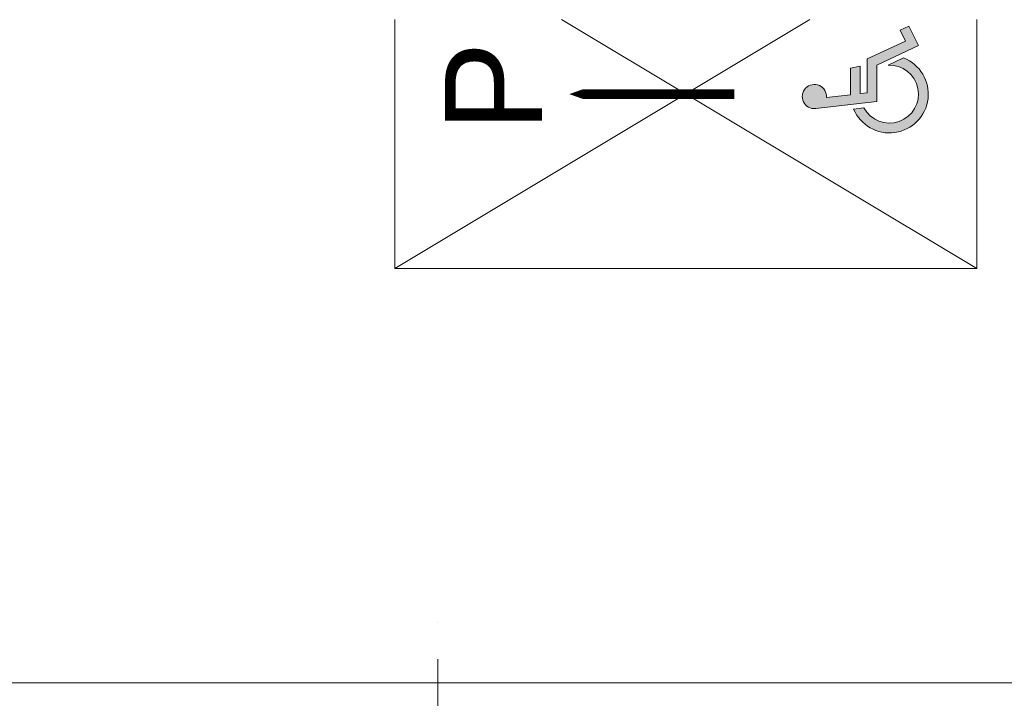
# Model space of a CAD drawing. Extents: x 261105 to 7565828, y -85627 to 5881792.
# Tile 28 of 116: x 321545 to 331695, y -17161 to -10162. Entities that reach past the tile are written whole.
import ezdxf

# ---------------------------------------------------------------- set-up
doc = ezdxf.new("R2010")
doc.units = 0
doc.header["$MEASUREMENT"] = 0
doc.linetypes.add('DASHDOT2', pattern=[0.5, 0.25, -0.125, 0, -0.125])
doc.layers.add('linii', color=7, linetype='Continuous', lineweight=15)
doc.layers.add('OSIE', color=7, linetype='Continuous', lineweight=5)
doc.layers.add('tlo', color=7, linetype='Continuous', lineweight=9, true_color=0xb2b2b2)
doc.styles.get("Standard").update_dxf_attribs({"font": 'TXT.shx'})

# ---------------------------------------------------------------- blocks, each defined once
blk = doc.blocks.new('dgfdsgsg')
at = {"layer": 'tlo', "ltscale": 2}
for points in [[(363745, 22655, -2.805884), (363855, 22768), (364105, 22798), (364105, 23072), (364205, 23091), (364205, 22809), (364275, 22818), (364275, 23168), (364670, 23351), (364615, 23462), (364705, 23504), (364805, 23304), (364375, 23104), (364375, 22729), (363745, 22655)], [(364136, 22650, 1.513341), (364650, 23177), (364493, 23103, -1.807927), (364241, 22663)]]:
    blk.add_hatch(color=256, dxfattribs=at).paths.add_polyline_path(points)
at = {"layer": 'tlo', "ltscale": 3, "elevation": 0, "flags": 128}
for points in [[(359405, 21004), (363685, 23572)], [(359405, 23572), (359405, 21004), (365405, 21004)], [(365405, 23572), (365405, 21004), (361126, 23572)]]:
    blk.add_lwpolyline(points, dxfattribs=at)
at = {"layer": 'tlo', "ltscale": 2, "elevation": 0, "flags": 128}
for points in [[(363745, 22655), (364375, 22729), (364375, 23104), (364805, 23304), (364705, 23504), (364615, 23462), (364670, 23351), (364275, 23168), (364275, 22818), (364205, 22809), (364205, 23091), (364105, 23072), (364105, 22798), (363855, 22768, 2.805884)], [(364241, 22663), (364136, 22650, 1.513341), (364650, 23177), (364493, 23103, -1.807927)]]:
    blk.add_lwpolyline(points, format="xyb", close=True, dxfattribs=at)
at = {"layer": 'tlo', "elevation": 0}
blk.add_lwpolyline([(362905, 22804, 100, 100, 0), (361905, 22804, 500, 0, 0), (361205, 22804, 0, 0, 0)], format="xyseb", dxfattribs=at)
at = {"layer": 'tlo', "insert": (359924, 22414), "char_height": 1000, "width": 2250.03, "attachment_point": 1, "rotation": 90}
blk.add_mtext('{\\fArial|b0|i0|c238|p0;P}', dxfattribs=at)
blk = doc.blocks.new('fdgfdgdfg')
at = {"layer": 'OSIE', "linetype": 'DASHDOT2', "ltscale": 3000}
blk.add_line((359848, 34226, 0), (359848, 47637, 0), dxfattribs=at)

msp = doc.modelspace()

# ---------------------------------------------------------------- linework, layer by layer
at = {"layer": 'linii', "elevation": 0}
msp.add_lwpolyline([(313853.6, -17002.5), (336853.6, -17002.5), (336853.6, -28152.5), (313853.6, -28152.5)], close=True, dxfattribs=at)

# ---------------------------------------------------------------- block references
at = {"layer": 'linii'}
for name, p in [('dgfdsgsg', (-33994.2, -33734.1)), ('fdgfdgdfg', (-33994.2, -63734.8))]:
    msp.add_blockref(name, p, dxfattribs=at)

doc.saveas('drawing.dxf')
